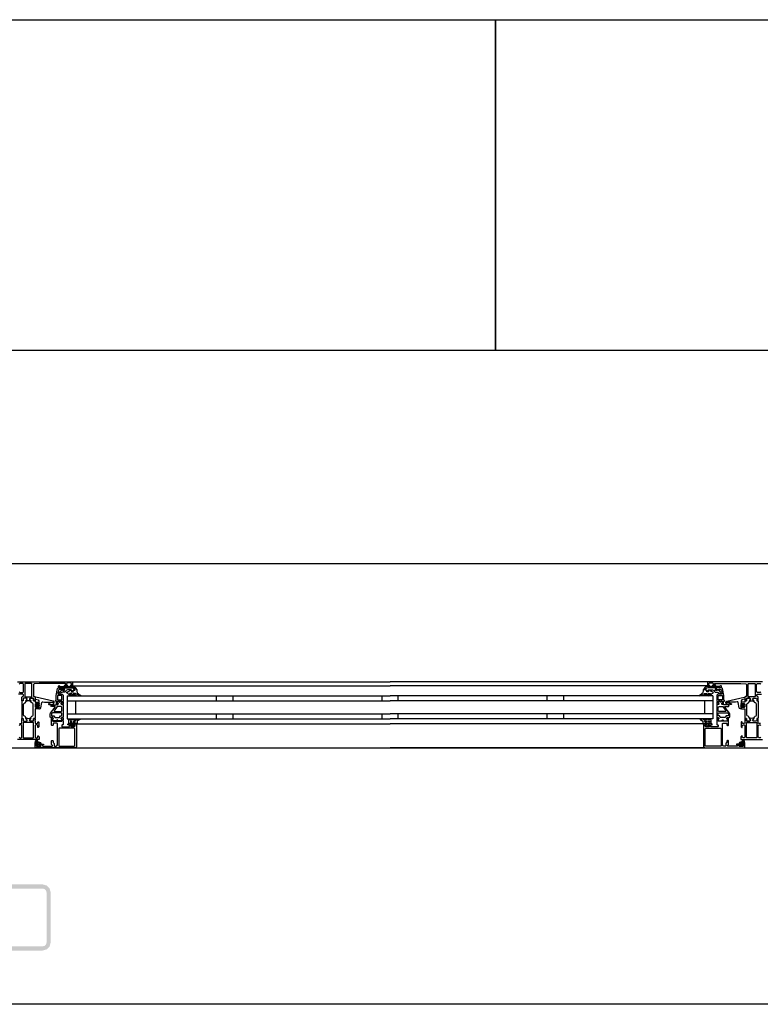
# Model space of a CAD drawing. Header units: millimetres. Extents: x -532 to 413144, y -532 to 654275.
# Tile 72 of 210: x 18002 to 18898, y 29168 to 30358. Entities that reach past the tile are written whole.
import ezdxf

# ---------------------------------------------------------------- set-up
doc = ezdxf.new("R2010")
doc.units = ezdxf.units.MM
doc.header["$LTSCALE"] = 100
doc.linetypes.add('CENTER', pattern=[50.8, 31.75, -6.35, 6.35, -6.35])
for name, color, linetype in [('A-0250-PROFIEL-ARCERING', 253, 'CENTER'), ('A-0310-KOZIJN-BU', 7, 'Continuous'), ('A-0410-AFWERKING-GEVEL', 7, 'Continuous'), ('A-0470-AFWERKING-DAK', 7, 'Continuous')]:
    doc.layers.add(name, color=color, linetype=linetype)

msp = doc.modelspace()

# ---------------------------------------------------------------- hatches: boundary and pattern name
at = {"layer": 'A-0250-PROFIEL-ARCERING'}
msp.add_hatch(color=256, dxfattribs=at).paths.add_polyline_path([(17960, 29272.625), (17960, 29302.625), (17961.34375, 29307.625), (17965, 29311.28125), (17970, 29312.625), (18030, 29312.625), (18035, 29311.28125), (18038.65625, 29307.625), (18040, 29302.625), (18040, 29242.625), (18038.65625, 29237.625), (18035, 29233.96875), (18030, 29232.625), (17970, 29232.625), (17965, 29233.96875), (17961.34375, 29237.625), (17960, 29242.625), (17960, 29272.625), (17965, 29272.625), (17965, 29242.625), (17965.65625, 29240.125), (17967.5, 29238.28125), (17970, 29237.625), (18030, 29237.625), (18032.5, 29238.28125), (18034.34375, 29240.125), (18035, 29242.625), (18035, 29302.625), (18034.34375, 29305.125), (18032.5, 29306.96875), (18030, 29307.625), (17970, 29307.625), (17967.5, 29306.96875), (17965.65625, 29305.125), (17965, 29302.625), (17965, 29272.625)], flags=0)

# ---------------------------------------------------------------- linework, layer by layer
at = {"layer": 'A-0310-KOZIJN-BU'}
for p, q in [((18240, 29540.625), (18240, 29534.625)), ((18260, 29540.625), (18260, 29534.625)), ((18440, 29540.625), (18440, 29534.625)), ((18460, 29534.625), (18460, 29540.625)), ((18640, 29534.625), (18640, 29540.625)), ((18660, 29534.625), (18660, 29540.625)), ((18240, 29518.625), (18240, 29512.625)), ((18260, 29518.625), (18260, 29512.625)), ((18440, 29518.625), (18440, 29512.625)), ((18460, 29512.625), (18460, 29518.625)), ((18640, 29512.625), (18640, 29518.625)), ((18660, 29512.625), (18660, 29518.625))]:
    msp.add_line(p, q, dxfattribs=at)
at = {"layer": 'A-0310-KOZIJN-BU', "ltscale": 10}
for points in [[(19800, 29700), (17100, 29700)], [(18000, 29557.625), (18066, 29557.625), (18066.5, 29557.125), (18066.5, 29553.125), (18066, 29552.625), (18064.5, 29552.625), (18064, 29553.125), (18064, 29553.625), (18065, 29553.625), (18065, 29555.125), (18064, 29556.125), (18060.25, 29556.125), (18059.25, 29555.125), (18059.25, 29553.625), (18060.25, 29553.625), (18060.25, 29553.125), (18059.75, 29552.625), (18056.75, 29552.625), (18056.25, 29553.125), (18056.75, 29553.625), (18057.25, 29553.625), (18058.25, 29554.125), (18058.25, 29554.9375), (18057.25, 29555.4375), (18026, 29555.4375), (18019.875, 29555.1875), (18019, 29554.1875), (18019, 29540.125), (18019.5, 29539.625), (18020.5, 29539.625), (18021, 29539.125), (18021, 29537.625), (18020.75, 29536.90625), (18021, 29536.625), (18021, 29534.71875), (18020.625, 29534.4375), (18019.625, 29534.4375), (18019.375, 29534.71875), (18019.375, 29537.125), (18018.875, 29537.625), (18015, 29537.625), (18014.5, 29537.125), (18014.5, 29536.4375), (18015.875, 29534.03125), (18015.875, 29533.9375), (18015.8125, 29533.84375), (18015.75, 29533.8125), (18013.875, 29534.34375), (18013, 29534.53125), (18012.0625, 29534.34375), (18010.25, 29533.84375), (18010.125, 29533.84375), (18010.0625, 29533.9375), (18010.0625, 29534.03125), (18011.5, 29536.4375), (18011.5, 29537.125), (18011, 29537.625), (18007.09375, 29537.625), (18006.59375, 29537.125), (18006.59375, 29534.71875), (18006.28125, 29534.4375), (18005.28125, 29534.4375), (18005, 29534.71875), (18005, 29536.625), (18005.1875, 29537.34375), (18005, 29537.625), (18005, 29539.125), (18005.5, 29539.625), (18006, 29539.625), (18007, 29540.625), (18007, 29541.625), (18006, 29542.625), (18001.1875, 29542.625)], [(18066, 29557.625), (18450, 29557.625)], [(18834, 29557.625), (18450, 29557.625)], [(18900, 29557.625), (18834, 29557.625), (18833.5, 29557.125), (18833.5, 29553.125), (18834, 29552.625), (18835.5, 29552.625), (18836, 29553.125), (18836, 29553.625), (18835, 29553.625), (18835, 29555.125), (18836, 29556.125), (18839.75, 29556.125), (18840.75, 29555.125), (18840.75, 29553.625), (18839.75, 29553.625), (18839.75, 29553.125), (18840.25, 29552.625), (18843.25, 29552.625), (18843.75, 29553.125), (18843.25, 29553.625), (18842.75, 29553.625), (18841.75, 29554.125), (18841.75, 29554.9375), (18842.75, 29555.4375), (18874, 29555.4375), (18880.125, 29555.1875), (18881, 29554.1875), (18881, 29540.125), (18880.5, 29539.625), (18879.5, 29539.625), (18879, 29539.125), (18879, 29537.625), (18879.25, 29536.90625), (18879, 29536.625), (18879, 29534.71875), (18879.375, 29534.4375), (18880.375, 29534.4375), (18880.625, 29534.71875), (18880.625, 29537.125), (18881.125, 29537.625), (18885, 29537.625), (18885.5, 29537.125), (18885.5, 29536.4375), (18884.125, 29534.03125), (18884.125, 29533.9375), (18884.1875, 29533.84375), (18884.25, 29533.8125), (18886.125, 29534.34375), (18887, 29534.53125), (18887.9375, 29534.34375), (18889.75, 29533.84375), (18889.875, 29533.84375), (18889.9375, 29533.9375), (18889.9375, 29534.03125), (18888.5, 29536.4375), (18888.5, 29537.125), (18889, 29537.625), (18892.90625, 29537.625), (18893.40625, 29537.125), (18893.40625, 29534.71875), (18893.71875, 29534.4375), (18894.71875, 29534.4375), (18895, 29534.71875), (18895, 29536.625), (18894.8125, 29537.34375), (18895, 29537.625), (18895, 29539.125), (18894.5, 29539.625), (18894, 29539.625), (18893, 29540.625), (18893, 29541.625), (18894, 29542.625), (18898.8125, 29542.625)], [(18001.6875, 29545.4375), (18002.6875, 29544.4375), (18006, 29544.4375), (18007, 29545.4375), (18007, 29554.625), (18006, 29555.625), (18002.6875, 29555.625), (18001.6875, 29554.625)], [(18017.125, 29554.9375), (18016.625, 29555.4375), (18009.25, 29555.4375), (18008.75, 29554.9375), (18008.75, 29539.9375), (18009.25, 29539.4375), (18016.625, 29539.4375), (18017.125, 29539.9375), (18017.125, 29554.9375)], [(18056, 29550.125), (18056, 29547.3125), (18055, 29547.3125), (18055, 29548.3125), (18050.25, 29548.3125), (18049.25, 29547.5), (18048.75, 29544.28125), (18048.75, 29543.03125), (18049.25, 29542.53125), (18054, 29542.53125), (18055, 29541.53125), (18055, 29534.125), (18054.75, 29533.9375), (18054.75, 29533.3125), (18055, 29533.125), (18055, 29530.65625), (18054.75, 29530.40625), (18054.5, 29530.3125), (18053.25, 29530.5), (18052.75, 29530.625), (18052.5, 29531.125), (18052.75, 29531.65625), (18053.5, 29532), (18053.5, 29532.34375), (18053.5, 29533.9375), (18053.25, 29534.125), (18048.5, 29534.125), (18048.25, 29534.03125), (18048.25, 29533.9375), (18048.25, 29532.34375), (18048.25, 29532), (18049, 29531.53125), (18049.25, 29531.125), (18049, 29530.71875), (18048.5, 29530.5), (18047.25, 29530.3125), (18047, 29530.40625), (18047, 29530.65625), (18047, 29533.125), (18047, 29533.3125), (18047, 29533.9375), (18047, 29534.125), (18046, 29534.125), (18045.5, 29534.71875), (18046, 29535.3125), (18046.5, 29535.3125), (18046.5, 29541.03125), (18048, 29549.28125), (18049, 29550.125), (18056, 29550.125)], [(18066, 29552.625), (18450, 29552.625)], [(18834, 29552.625), (18450, 29552.625)], [(18844, 29550.125), (18844, 29547.3125), (18845, 29547.3125), (18845, 29548.3125), (18849.75, 29548.3125), (18850.75, 29547.5), (18851.25, 29544.28125), (18851.25, 29543.03125), (18850.75, 29542.53125), (18846, 29542.53125), (18845, 29541.53125), (18845, 29534.125), (18845.25, 29533.9375), (18845.25, 29533.3125), (18845, 29533.125), (18845, 29530.65625), (18845.25, 29530.40625), (18845.5, 29530.3125), (18846.75, 29530.5), (18847.25, 29530.625), (18847.5, 29531.125), (18847.25, 29531.65625), (18846.5, 29532), (18846.5, 29532.34375), (18846.5, 29533.9375), (18846.75, 29534.125), (18851.5, 29534.125), (18851.75, 29534.03125), (18851.75, 29533.9375), (18851.75, 29532.34375), (18851.75, 29532), (18851, 29531.53125), (18850.75, 29531.125), (18851, 29530.71875), (18851.5, 29530.5), (18852.75, 29530.3125), (18853, 29530.40625), (18853, 29530.65625), (18853, 29533.125), (18853, 29533.3125), (18853, 29533.9375), (18853, 29534.125), (18854, 29534.125), (18854.5, 29534.71875), (18854, 29535.3125), (18853.5, 29535.3125), (18853.5, 29541.03125), (18852, 29549.28125), (18851, 29550.125), (18844, 29550.125)], [(18882.875, 29554.9375), (18883.375, 29555.4375), (18890.75, 29555.4375), (18891.25, 29554.9375), (18891.25, 29539.9375), (18890.75, 29539.4375), (18883.375, 29539.4375), (18882.875, 29539.9375), (18882.875, 29554.9375)], [(18898.3125, 29545.4375), (18897.3125, 29544.4375), (18894, 29544.4375), (18893, 29545.4375), (18893, 29554.625), (18894, 29555.625), (18897.3125, 29555.625), (18898.3125, 29554.625)], [(18030.5, 29533.3125), (18032.5, 29533.09375), (18034.5, 29532.9375), (18036.5, 29532.84375), (18038.5, 29532.8125), (18040.5, 29532.875), (18042.5, 29533), (18042.75, 29532.90625), (18043, 29532.59375), (18042.75, 29532.28125), (18040.75, 29532.34375), (18037.5, 29530.9375), (18037.25, 29530.59375), (18037.75, 29530.25), (18038, 29530.03125), (18039.5, 29529.90625), (18043, 29530.6875), (18044, 29532.1875), (18044, 29533.28125), (18042.75, 29534.3125), (18021.875, 29538.9375), (18021.375, 29538.84375), (18021.25, 29538.46875), (18021.25, 29536.9375), (18021.625, 29536.4375), (18025, 29535.53125), (18025.75, 29534.5625), (18025.75, 29531.3125), (18026.25, 29530.8125), (18025.75, 29530.3125), (18023.875, 29530.3125), (18023.875, 29531.03125), (18023.75, 29531.28125), (18023.375, 29531.28125), (18021.625, 29529.6875), (18021.25, 29528.9375), (18021.625, 29528.15625), (18023.375, 29526.5625), (18023.75, 29526.5625), (18023.875, 29526.8125), (18023.875, 29527.53125), (18025.75, 29527.53125), (18026.25, 29527.03125), (18025.75, 29526.53125), (18025.75, 29524.9375), (18026.625, 29524.9375), (18027.625, 29525.28125), (18028.125, 29526.15625), (18029.25, 29532.53125), (18029.75, 29533.1875), (18030.5, 29533.3125)], [(18045.5, 29527), (18045.5, 29527.5), (18045, 29527.78125), (18041, 29527.78125), (18040, 29528.78125), (18041, 29529.78125), (18046.5, 29529.78125), (18047, 29530.0625), (18048.5, 29530.0625), (18049, 29530.5625), (18049, 29531.4375), (18048.25, 29532.1875), (18048.25, 29533.5625), (18048.75, 29534.0625), (18050, 29534.0625), (18050.25, 29534), (18050.25, 29533.78125), (18050.25, 29533.3125), (18050.5, 29532.875), (18051, 29532.71875), (18051.25, 29532.875), (18051.5, 29533.3125), (18051.5, 29533.8125), (18051.5, 29534), (18051.75, 29534.0625), (18053, 29534.0625), (18053.5, 29533.5625), (18053.5, 29532.1875), (18052.75, 29531.4375), (18052.75, 29530.5625), (18053.25, 29530.0625), (18054.5, 29530.0625), (18055, 29529.5625), (18055, 29514.6875), (18054.5, 29514.1875), (18053.25, 29514.1875), (18052.75, 29513.6875), (18052.75, 29512.8125), (18053.5, 29512.03125), (18053.5, 29510.6875), (18053, 29510.1875), (18048.75, 29510.1875), (18048.5, 29510.3125), (18048.5, 29510.625), (18048.5, 29510.9375), (18048.25, 29511.3125), (18048, 29511.53125), (18047.5, 29511.3125), (18047.25, 29510.9375), (18047.25, 29510.625), (18047.25, 29510.3125), (18047, 29510.1875), (18042.75, 29510.1875), (18042.25, 29510.6875), (18042.25, 29512.03125), (18043, 29512.8125), (18043, 29513.6875), (18042.5, 29514.1875), (18040, 29514.1875), (18039.5, 29514.6875), (18039.5, 29518.53125), (18039.75, 29519.53125), (18045.5, 29527)], [(18060, 29540.625), (18450, 29540.625)], [(18060, 29540.625), (18060, 29512.625)], [(18060, 29534.625), (18450, 29534.625)], [(18070, 29534.625), (18070, 29518.625)], [(18840, 29540.625), (18450, 29540.625)], [(18840, 29534.625), (18450, 29534.625)], [(18830, 29534.625), (18830, 29518.625)], [(18840, 29540.625), (18840, 29512.625)], [(18854.5, 29527), (18854.5, 29527.5), (18855, 29527.78125), (18859, 29527.78125), (18860, 29528.78125), (18859, 29529.78125), (18853.5, 29529.78125), (18853, 29530.0625), (18851.5, 29530.0625), (18851, 29530.5625), (18851, 29531.4375), (18851.75, 29532.1875), (18851.75, 29533.5625), (18851.25, 29534.0625), (18850, 29534.0625), (18849.75, 29534), (18849.75, 29533.78125), (18849.75, 29533.3125), (18849.5, 29532.875), (18849, 29532.71875), (18848.75, 29532.875), (18848.5, 29533.3125), (18848.5, 29533.8125), (18848.5, 29534), (18848.25, 29534.0625), (18847, 29534.0625), (18846.5, 29533.5625), (18846.5, 29532.1875), (18847.25, 29531.4375), (18847.25, 29530.5625), (18846.75, 29530.0625), (18845.5, 29530.0625), (18845, 29529.5625), (18845, 29514.6875), (18845.5, 29514.1875), (18846.75, 29514.1875), (18847.25, 29513.6875), (18847.25, 29512.8125), (18846.5, 29512.03125), (18846.5, 29510.6875), (18847, 29510.1875), (18851.25, 29510.1875), (18851.5, 29510.3125), (18851.5, 29510.625), (18851.5, 29510.9375), (18851.75, 29511.3125), (18852, 29511.53125), (18852.5, 29511.3125), (18852.75, 29510.9375), (18852.75, 29510.625), (18852.75, 29510.3125), (18853, 29510.1875), (18857.25, 29510.1875), (18857.75, 29510.6875), (18857.75, 29512.03125), (18857, 29512.8125), (18857, 29513.6875), (18857.5, 29514.1875), (18860, 29514.1875), (18860.5, 29514.6875), (18860.5, 29518.53125), (18860.25, 29519.53125), (18854.5, 29527)], [(18869.5, 29533.3125), (18867.5, 29533.09375), (18865.5, 29532.9375), (18863.5, 29532.84375), (18861.5, 29532.8125), (18859.5, 29532.875), (18857.5, 29533), (18857.25, 29532.90625), (18857, 29532.59375), (18857.25, 29532.28125), (18859.25, 29532.34375), (18862.5, 29530.9375), (18862.75, 29530.59375), (18862.25, 29530.25), (18862, 29530.03125), (18860.5, 29529.90625), (18857, 29530.6875), (18856, 29532.1875), (18856, 29533.28125), (18857.25, 29534.3125), (18878.125, 29538.9375), (18878.625, 29538.84375), (18878.75, 29538.46875), (18878.75, 29536.9375), (18878.375, 29536.4375), (18875, 29535.53125), (18874.25, 29534.5625), (18874.25, 29531.3125), (18873.75, 29530.8125), (18874.25, 29530.3125), (18876.125, 29530.3125), (18876.125, 29531.03125), (18876.25, 29531.28125), (18876.625, 29531.28125), (18878.375, 29529.6875), (18878.75, 29528.9375), (18878.375, 29528.15625), (18876.625, 29526.5625), (18876.25, 29526.5625), (18876.125, 29526.8125), (18876.125, 29527.53125), (18874.25, 29527.53125), (18873.75, 29527.03125), (18874.25, 29526.53125), (18874.25, 29524.9375), (18873.375, 29524.9375), (18872.375, 29525.28125), (18871.875, 29526.15625), (18870.75, 29532.53125), (18870.25, 29533.1875), (18869.5, 29533.3125)], [(18025.625, 29529.53125), (18026.25, 29528.9375), (18025.625, 29528.3125), (18022.875, 29528.3125), (18022.25, 29528.9375), (18022.875, 29529.53125), (18025.625, 29529.53125)], [(18052.75, 29521.78125), (18053.25, 29522.28125), (18053.25, 29526.78125), (18052.25, 29527.78125), (18048.25, 29527.78125), (18047.75, 29527.59375), (18044, 29522.59375), (18044, 29522.0625), (18044.5, 29521.78125), (18052.75, 29521.78125)], [(18847.25, 29521.78125), (18846.75, 29522.28125), (18846.75, 29526.78125), (18847.75, 29527.78125), (18851.75, 29527.78125), (18852.25, 29527.59375), (18856, 29522.59375), (18856, 29522.0625), (18855.5, 29521.78125), (18847.25, 29521.78125)], [(18874.375, 29529.53125), (18873.75, 29528.9375), (18874.375, 29528.3125), (18877.125, 29528.3125), (18877.75, 29528.9375), (18877.125, 29529.53125), (18874.375, 29529.53125)], [(18002.1875, 29507.3125), (18004.5, 29507.3125), (18005, 29507.8125), (18005, 29510.125), (18005.1875, 29510.84375), (18005, 29511.125), (18005, 29513.03125), (18005.28125, 29513.3125), (18006.28125, 29513.3125), (18006.59375, 29513.03125), (18006.59375, 29510.625), (18007.09375, 29510.125), (18011, 29510.125), (18011.5, 29510.625), (18011.5, 29511.3125), (18010.0625, 29513.71875), (18010.0625, 29513.78125), (18010.0625, 29513.84375), (18010.1875, 29513.9375), (18011.375, 29513.6875), (18013, 29513.21875), (18014.5625, 29513.6875), (18015.6875, 29513.90625), (18015.875, 29513.71875), (18014.5, 29511.3125), (18014.5, 29510.625), (18015, 29510.125), (18018.875, 29510.125), (18019.375, 29510.625), (18019.375, 29513.03125), (18019.625, 29513.3125), (18020.625, 29513.3125), (18021, 29513.03125), (18021, 29511.125), (18020.75, 29510.40625), (18021, 29510.125), (18021, 29507.8125), (18021.5, 29507.3125), (18023.75, 29507.3125), (18024.25, 29507.8125), (18024.25, 29508.8125), (18024.75, 29509.3125), (18025.25, 29509.3125), (18025.75, 29508.8125), (18025.75, 29503.125), (18024.75, 29502.125), (18024.25, 29502.125), (18024.25, 29504.625), (18023.25, 29505.625), (18022, 29505.625), (18021, 29504.625), (18021, 29497.625), (18021, 29496.625), (18021, 29490.625), (18022, 29489.625), (18023.25, 29489.625), (18024.25, 29490.625), (18024.25, 29492.125), (18024.875, 29492.125), (18026, 29491.03125), (18026, 29487.625), (18000, 29487.625)], [(18071, 29506.125), (18071, 29479.125), (18070.5, 29477.9375), (18069.5, 29477.625), (18022.5, 29477.625), (18021.25, 29478.1875), (18021, 29479.125), (18021, 29482.125), (18023, 29482.125), (18023.5, 29481.625), (18023.5, 29481.125), (18022.5, 29481.125), (18022.5, 29480.125), (18023.5, 29479.125), (18027.5, 29479.125), (18028.5, 29480.125), (18028.5, 29481.125), (18027.5, 29481.125), (18027.5, 29481.625), (18028, 29482.125), (18030.75, 29482.125), (18031.125, 29481.96875), (18031.25, 29481.625), (18031.125, 29481.28125), (18030.75, 29481.125), (18030.5, 29481.125), (18030.125, 29480.96875), (18030, 29480.625), (18030, 29480.125), (18030.5, 29479.625), (18041.75, 29479.625), (18042.25, 29480.125), (18042.25, 29480.625), (18041, 29481.625), (18041, 29486.125), (18041.5, 29486.625), (18042.25, 29486.625), (18042.75, 29486.125), (18042.75, 29484.125), (18043.25, 29483.625), (18043.75, 29483.625), (18044.25, 29483.125), (18044.25, 29480.125), (18044.75, 29479.625), (18046.5, 29479.625), (18047.5, 29480.1875), (18048, 29481.125), (18048, 29507.125), (18047.5, 29507.625), (18043.25, 29507.625), (18042.75, 29507.125), (18042.75, 29505.125), (18042.25, 29504.625), (18041.5, 29504.625), (18041, 29505.125), (18041, 29510.125), (18041, 29510.3125), (18041, 29510.9375), (18041, 29511.125), (18041, 29513.59375), (18041, 29513.9375), (18041.25, 29513.9375), (18042.5, 29513.75), (18043, 29513.625), (18043.25, 29513.125), (18043, 29512.6875), (18042.25, 29512.25), (18042.25, 29511.90625), (18042.25, 29510.3125), (18042.5, 29510.125), (18053.25, 29510.125), (18053.5, 29510.3125), (18053.5, 29511.90625), (18053.5, 29512.25), (18052.75, 29512.59375), (18052.5, 29513.125), (18052.75, 29513.625), (18053.25, 29513.75), (18054.5, 29513.9375), (18054.75, 29513.84375), (18055, 29513.59375), (18055, 29511.125), (18054.75, 29510.9375), (18054.75, 29510.3125), (18055, 29510.125), (18055, 29505.9375), (18054.5, 29505.4375), (18054, 29505.4375), (18053.5, 29504.9375), (18053.5, 29503.625), (18054, 29503.125), (18062, 29503.125), (18062.5, 29503.625), (18062.5, 29504.9375), (18062, 29505.4375), (18060.75, 29505.4375), (18060.75, 29506.125), (18061.25, 29506.625), (18064, 29506.625), (18064.5, 29506.125), (18064.5, 29505.625), (18063.75, 29505.625), (18063.75, 29504.125), (18064.5, 29503.125), (18068.5, 29503.125), (18069.5, 29504.125), (18069.5, 29505.625), (18068.5, 29505.625), (18068.5, 29506.125), (18069, 29506.625), (18070.5, 29506.625), (18071, 29506.125)], [(18060, 29518.625), (18450, 29518.625)], [(18060, 29512.625), (18450, 29512.625)], [(18840, 29518.625), (18450, 29518.625)], [(18840, 29512.625), (18450, 29512.625)], [(18829, 29506.125), (18829, 29479.125), (18829.5, 29477.9375), (18830.5, 29477.625), (18877.5, 29477.625), (18878.75, 29478.1875), (18879, 29479.125), (18879, 29482.125), (18877, 29482.125), (18876.5, 29481.625), (18876.5, 29481.125), (18877.5, 29481.125), (18877.5, 29480.125), (18876.5, 29479.125), (18872.5, 29479.125), (18871.5, 29480.125), (18871.5, 29481.125), (18872.5, 29481.125), (18872.5, 29481.625), (18872, 29482.125), (18869.25, 29482.125), (18868.875, 29481.96875), (18868.75, 29481.625), (18868.875, 29481.28125), (18869.25, 29481.125), (18869.5, 29481.125), (18869.875, 29480.96875), (18870, 29480.625), (18870, 29480.125), (18869.5, 29479.625), (18858.25, 29479.625), (18857.75, 29480.125), (18857.75, 29480.625), (18859, 29481.625), (18859, 29486.125), (18858.5, 29486.625), (18857.75, 29486.625), (18857.25, 29486.125), (18857.25, 29484.125), (18856.75, 29483.625), (18856.25, 29483.625), (18855.75, 29483.125), (18855.75, 29480.125), (18855.25, 29479.625), (18853.5, 29479.625), (18852.5, 29480.1875), (18852, 29481.125), (18852, 29507.125), (18852.5, 29507.625), (18856.75, 29507.625), (18857.25, 29507.125), (18857.25, 29505.125), (18857.75, 29504.625), (18858.5, 29504.625), (18859, 29505.125), (18859, 29510.125), (18859, 29510.3125), (18859, 29510.9375), (18859, 29511.125), (18859, 29513.59375), (18859, 29513.9375), (18858.75, 29513.9375), (18857.5, 29513.75), (18857, 29513.625), (18856.75, 29513.125), (18857, 29512.6875), (18857.75, 29512.25), (18857.75, 29511.90625), (18857.75, 29510.3125), (18857.5, 29510.125), (18846.75, 29510.125), (18846.5, 29510.3125), (18846.5, 29511.90625), (18846.5, 29512.25), (18847.25, 29512.59375), (18847.5, 29513.125), (18847.25, 29513.625), (18846.75, 29513.75), (18845.5, 29513.9375), (18845.25, 29513.84375), (18845, 29513.59375), (18845, 29511.125), (18845.25, 29510.9375), (18845.25, 29510.3125), (18845, 29510.125), (18845, 29505.9375), (18845.5, 29505.4375), (18846, 29505.4375), (18846.5, 29504.9375), (18846.5, 29503.625), (18846, 29503.125), (18838, 29503.125), (18837.5, 29503.625), (18837.5, 29504.9375), (18838, 29505.4375), (18839.25, 29505.4375), (18839.25, 29506.125), (18838.75, 29506.625), (18836, 29506.625), (18835.5, 29506.125), (18835.5, 29505.625), (18836.25, 29505.625), (18836.25, 29504.125), (18835.5, 29503.125), (18831.5, 29503.125), (18830.5, 29504.125), (18830.5, 29505.625), (18831.5, 29505.625), (18831.5, 29506.125), (18831, 29506.625), (18829.5, 29506.625), (18829, 29506.125)], [(18897.8125, 29507.3125), (18895.5, 29507.3125), (18895, 29507.8125), (18895, 29510.125), (18894.8125, 29510.84375), (18895, 29511.125), (18895, 29513.03125), (18894.71875, 29513.3125), (18893.71875, 29513.3125), (18893.40625, 29513.03125), (18893.40625, 29510.625), (18892.90625, 29510.125), (18889, 29510.125), (18888.5, 29510.625), (18888.5, 29511.3125), (18889.9375, 29513.71875), (18889.9375, 29513.78125), (18889.9375, 29513.84375), (18889.8125, 29513.9375), (18888.625, 29513.6875), (18887, 29513.21875), (18885.4375, 29513.6875), (18884.3125, 29513.90625), (18884.125, 29513.71875), (18885.5, 29511.3125), (18885.5, 29510.625), (18885, 29510.125), (18881.125, 29510.125), (18880.625, 29510.625), (18880.625, 29513.03125), (18880.375, 29513.3125), (18879.375, 29513.3125), (18879, 29513.03125), (18879, 29511.125), (18879.25, 29510.40625), (18879, 29510.125), (18879, 29507.8125), (18878.5, 29507.3125), (18876.25, 29507.3125), (18875.75, 29507.8125), (18875.75, 29508.8125), (18875.25, 29509.3125), (18874.75, 29509.3125), (18874.25, 29508.8125), (18874.25, 29503.125), (18875.25, 29502.125), (18875.75, 29502.125), (18875.75, 29504.625), (18876.75, 29505.625), (18878, 29505.625), (18879, 29504.625), (18879, 29497.625), (18879, 29496.625), (18879, 29490.625), (18878, 29489.625), (18876.75, 29489.625), (18875.75, 29490.625), (18875.75, 29492.125), (18875.125, 29492.125), (18874, 29491.03125), (18874, 29487.625), (18900, 29487.625)], [(18001.6875, 29490.625), (18002.6875, 29489.625), (18004, 29489.625), (18005, 29490.625), (18005, 29496.625), (18005, 29497.625), (18005, 29504.625), (18004, 29505.625), (18002.6875, 29505.625), (18001.6875, 29504.625)], [(18071.5, 29506.625), (18450, 29506.625)], [(18828.5, 29506.625), (18450, 29506.625)], [(18898.3125, 29490.625), (18897.3125, 29489.625), (18896, 29489.625), (18895, 29490.625), (18895, 29496.625), (18895, 29497.625), (18895, 29504.625), (18896, 29505.625), (18897.3125, 29505.625), (18898.3125, 29504.625)], [(18024, 29483.03125), (18024, 29482.5), (18024.125, 29482.4375), (18026.75, 29482.4375), (18026.875, 29482.5), (18026.875, 29483.25), (18026.75, 29483.4375), (18022.5, 29485.03125), (18022.375, 29485), (18022.375, 29484.9375), (18022.125, 29483.75), (18022.25, 29483.53125), (18023.5, 29483.53125), (18024, 29483.03125)], [(18024.25, 29481.3125), (18024.25, 29480.53125), (18024.375, 29480.3125), (18026.625, 29480.3125), (18026.875, 29480.5), (18026.875, 29481.3125), (18026.5, 29481.71875), (18024.625, 29481.71875), (18024.25, 29481.3125)], [(18069.5, 29477.625), (18450, 29477.625)], [(18830.5, 29477.625), (18450, 29477.625)], [(18876, 29483.03125), (18876, 29482.5), (18875.875, 29482.4375), (18873.25, 29482.4375), (18873.125, 29482.5), (18873.125, 29483.25), (18873.25, 29483.4375), (18877.5, 29485.03125), (18877.625, 29485), (18877.625, 29484.9375), (18877.875, 29483.75), (18877.75, 29483.53125), (18876.5, 29483.53125), (18876, 29483.03125)], [(18875.75, 29481.3125), (18875.75, 29480.53125), (18875.625, 29480.3125), (18873.375, 29480.3125), (18873.125, 29480.5), (18873.125, 29481.3125), (18873.5, 29481.71875), (18875.375, 29481.71875), (18875.75, 29481.3125)]]:
    msp.add_lwpolyline(points, dxfattribs=at)
for points in [[(18066, 29550.53125), (18054, 29550.53125), (18052.25, 29550.1875), (18051.5, 29550.25), (18049.5, 29551.5625), (18049.25, 29552.40625), (18050, 29552.9375), (18050.5, 29552.78125), (18052, 29551.8125), (18052.25, 29551.75), (18052.25, 29551.75), (18053.75, 29552.03125), (18066, 29552.03125), (18067.5, 29551.75), (18069, 29551), (18069.5, 29550.71875), (18070.5, 29549.4375), (18071.5, 29547.84375), (18071.5, 29546.5), (18071.5, 29545.8125), (18072, 29545.1875), (18072, 29544.53125), (18072.5, 29543.9375), (18073, 29543.40625), (18073.5, 29542.90625), (18074, 29542.4375), (18074.5, 29542.03125), (18075, 29541.6875), (18076, 29541.4375), (18076, 29540.9375), (18075.5, 29540.75), (18074.5, 29540.96875), (18073.5, 29541.25), (18073, 29541.625), (18072, 29542.03125), (18071.5, 29542.53125), (18070.5, 29543.09375), (18070, 29543.25), (18067.5, 29543.53125), (18067, 29543.34375), (18067, 29543.09375), (18067.5, 29542.65625), (18068.5, 29542.28125), (18069, 29542), (18069.5, 29541.75), (18070.5, 29541.3125), (18070.5, 29541.125), (18070, 29540.75), (18069.5, 29540.84375), (18068.5, 29541.03125), (18068, 29541.25), (18067.5, 29541.5625), (18066.5, 29541.9375), (18066, 29542.375), (18065.5, 29542.84375), (18065, 29543.40625), (18064.5, 29543.53125), (18063, 29543.53125), (18062.75, 29543.34375), (18062.75, 29543.0625), (18063.25, 29542.65625), (18063.75, 29542.3125), (18064, 29542.03125), (18064.5, 29541.8125), (18065.5, 29541.6875), (18065.5, 29541.0625), (18065, 29540.75), (18064, 29540.96875), (18063.5, 29541.21875), (18063, 29541.53125), (18062.25, 29541.90625), (18061.75, 29542.3125), (18061, 29542.78125), (18060.5, 29543.3125), (18060, 29543.875), (18059.25, 29544.6875), (18059.75, 29545.15625), (18060.5, 29545.40625), (18061.25, 29545.6875), (18062, 29546), (18062.75, 29546.40625), (18063.25, 29546.84375), (18064, 29547.3125), (18064.5, 29547.65625), (18064.5, 29547.59375), (18065, 29547.3125), (18065, 29545.65625), (18065, 29545.34375), (18067, 29545.34375), (18067, 29545.65625), (18067, 29547.15625), (18067.5, 29547.4375), (18069, 29547.4375), (18069.5, 29547.75), (18069.5, 29548.46875), (18069.5, 29548.75), (18068, 29549.9375), (18068, 29550.09375)], [(18057, 29544.9375), (18054.75, 29544.9375), (18051.5, 29543.625), (18051, 29542.90625), (18050.5, 29542.625), (18049.75, 29542.90625), (18049.5, 29543.625), (18049.75, 29544.34375), (18049.75, 29544.4375), (18054, 29547.8125), (18054.5, 29547.8125), (18054.5, 29546.9375), (18056.5, 29546.9375), (18056.5, 29549.03125), (18056.25, 29549.3125), (18056.25, 29550.125), (18066, 29550.125), (18067.5, 29549.71875), (18069, 29548.5625), (18069, 29548), (18068.5, 29547.625), (18067.5, 29547.625), (18067, 29547.125), (18067, 29546.125), (18066.5, 29545.625), (18065.5, 29545.625), (18065, 29546.125), (18065, 29547.4375), (18064.5, 29547.9375), (18060.25, 29547.9375), (18058.25, 29546.8125), (18058.25, 29546.09375)], [(18834, 29550.53125), (18846, 29550.53125), (18847.75, 29550.1875), (18848.5, 29550.25), (18850.5, 29551.5625), (18850.75, 29552.40625), (18850, 29552.9375), (18849.5, 29552.78125), (18848, 29551.8125), (18847.75, 29551.75), (18847.75, 29551.75), (18846.25, 29552.03125), (18834, 29552.03125), (18832.5, 29551.75), (18831, 29551), (18830.5, 29550.71875), (18829.5, 29549.4375), (18828.5, 29547.84375), (18828.5, 29546.5), (18828.5, 29545.8125), (18828, 29545.1875), (18828, 29544.53125), (18827.5, 29543.9375), (18827, 29543.40625), (18826.5, 29542.90625), (18826, 29542.4375), (18825.5, 29542.03125), (18825, 29541.6875), (18824, 29541.4375), (18824, 29540.9375), (18824.5, 29540.75), (18825.5, 29540.96875), (18826.5, 29541.25), (18827, 29541.625), (18828, 29542.03125), (18828.5, 29542.53125), (18829.5, 29543.09375), (18830, 29543.25), (18832.5, 29543.53125), (18833, 29543.34375), (18833, 29543.09375), (18832.5, 29542.65625), (18831.5, 29542.28125), (18831, 29542), (18830.5, 29541.75), (18829.5, 29541.3125), (18829.5, 29541.125), (18830, 29540.75), (18830.5, 29540.84375), (18831.5, 29541.03125), (18832, 29541.25), (18832.5, 29541.5625), (18833.5, 29541.9375), (18834, 29542.375), (18834.5, 29542.84375), (18835, 29543.40625), (18835.5, 29543.53125), (18837, 29543.53125), (18837.25, 29543.34375), (18837.25, 29543.0625), (18836.75, 29542.65625), (18836.25, 29542.3125), (18836, 29542.03125), (18835.5, 29541.8125), (18834.5, 29541.6875), (18834.5, 29541.0625), (18835, 29540.75), (18836, 29540.96875), (18836.5, 29541.21875), (18837, 29541.53125), (18837.75, 29541.90625), (18838.25, 29542.3125), (18839, 29542.78125), (18839.5, 29543.3125), (18840, 29543.875), (18840.75, 29544.6875), (18840.25, 29545.15625), (18839.5, 29545.40625), (18838.75, 29545.6875), (18838, 29546), (18837.25, 29546.40625), (18836.75, 29546.84375), (18836, 29547.3125), (18835.5, 29547.65625), (18835.5, 29547.59375), (18835, 29547.3125), (18835, 29545.65625), (18835, 29545.34375), (18833, 29545.34375), (18833, 29545.65625), (18833, 29547.15625), (18832.5, 29547.4375), (18831, 29547.4375), (18830.5, 29547.75), (18830.5, 29548.46875), (18830.5, 29548.75), (18832, 29549.9375), (18832, 29550.09375)], [(18843, 29544.9375), (18845.25, 29544.9375), (18848.5, 29543.625), (18849, 29542.90625), (18849.5, 29542.625), (18850.25, 29542.90625), (18850.5, 29543.625), (18850.25, 29544.34375), (18850.25, 29544.4375), (18846, 29547.8125), (18845.5, 29547.8125), (18845.5, 29546.9375), (18843.5, 29546.9375), (18843.5, 29549.03125), (18843.75, 29549.3125), (18843.75, 29550.125), (18834, 29550.125), (18832.5, 29549.71875), (18831, 29548.5625), (18831, 29548), (18831.5, 29547.625), (18832.5, 29547.625), (18833, 29547.125), (18833, 29546.125), (18833.5, 29545.625), (18834.5, 29545.625), (18835, 29546.125), (18835, 29547.4375), (18835.5, 29547.9375), (18839.75, 29547.9375), (18841.75, 29546.8125), (18841.75, 29546.09375)], [(18006.28125, 29513.3125), (18006.59375, 29513.03125), (18006.59375, 29510.625), (18007.09375, 29510.125), (18010.625, 29510.125), (18011.4375, 29510.84375), (18011.3125, 29511.65625), (18009.375, 29515.0625), (18008.625, 29515.84375), (18007.6875, 29516.375), (18007.1875, 29517.25), (18007.1875, 29530.5), (18007.6875, 29531.375), (18008.625, 29531.90625), (18009.375, 29532.6875), (18011.3125, 29536.09375), (18011.3125, 29537.1875), (18010.625, 29537.625), (18007.09375, 29537.625), (18006.59375, 29537.125), (18006.59375, 29534.71875), (18006.28125, 29534.4375), (18005.5, 29534.4375), (18005, 29533.9375), (18005, 29513.8125), (18005.5, 29513.3125)], [(18019.625, 29513.3125), (18019.375, 29513.03125), (18019.375, 29510.625), (18018.875, 29510.125), (18015.3125, 29510.125), (18014.5, 29510.84375), (18014.625, 29511.65625), (18016.5, 29515.0625), (18017.25, 29515.84375), (18018.25, 29516.375), (18018.75, 29517.25), (18018.75, 29530.5), (18018.25, 29531.375), (18017.25, 29531.90625), (18016.5, 29532.6875), (18014.625, 29536.09375), (18014.625, 29537.1875), (18015.3125, 29537.625), (18018.875, 29537.625), (18019.375, 29537.125), (18019.375, 29534.71875), (18019.625, 29534.4375), (18020.5, 29534.4375), (18021, 29533.9375), (18021, 29532.9375), (18025.25, 29532.9375), (18025.75, 29532.4375), (18025.75, 29531.59375), (18025, 29530.625), (18024.25, 29530.4375), (18024.25, 29531.4375), (18022, 29531.4375), (18021, 29530.4375), (18021, 29527.4375), (18022, 29526.4375), (18024.25, 29526.4375), (18024.25, 29527.4375), (18025, 29527.21875), (18025.75, 29526.25), (18025.75, 29525.4375), (18025.25, 29524.9375), (18021, 29524.9375), (18021, 29513.8125), (18020.5, 29513.3125)], [(18048, 29540.53125), (18048, 29536.125), (18048.5, 29535.625), (18053, 29535.625), (18053.5, 29536.125), (18053.5, 29540.53125), (18053, 29541.03125), (18048.5, 29541.03125)], [(18051, 29532.71875), (18051.25, 29532.84375), (18051.5, 29533.375), (18051.25, 29533.75), (18050.75, 29533.90625), (18050.5, 29533.75), (18050.25, 29533.375), (18050.5, 29532.84375)], [(18852, 29540.53125), (18852, 29536.125), (18851.5, 29535.625), (18847, 29535.625), (18846.5, 29536.125), (18846.5, 29540.53125), (18847, 29541.03125), (18851.5, 29541.03125)], [(18849, 29532.71875), (18848.75, 29532.84375), (18848.5, 29533.375), (18848.75, 29533.75), (18849.25, 29533.90625), (18849.5, 29533.75), (18849.75, 29533.375), (18849.5, 29532.84375)], [(18880.375, 29513.3125), (18880.625, 29513.03125), (18880.625, 29510.625), (18881.125, 29510.125), (18884.6875, 29510.125), (18885.5, 29510.84375), (18885.375, 29511.65625), (18883.5, 29515.0625), (18882.75, 29515.84375), (18881.75, 29516.375), (18881.25, 29517.25), (18881.25, 29530.5), (18881.75, 29531.375), (18882.75, 29531.90625), (18883.5, 29532.6875), (18885.375, 29536.09375), (18885.375, 29537.1875), (18884.6875, 29537.625), (18881.125, 29537.625), (18880.625, 29537.125), (18880.625, 29534.71875), (18880.375, 29534.4375), (18879.5, 29534.4375), (18879, 29533.9375), (18879, 29532.9375), (18874.75, 29532.9375), (18874.25, 29532.4375), (18874.25, 29531.59375), (18875, 29530.625), (18875.75, 29530.4375), (18875.75, 29531.4375), (18878, 29531.4375), (18879, 29530.4375), (18879, 29527.4375), (18878, 29526.4375), (18875.75, 29526.4375), (18875.75, 29527.4375), (18875, 29527.21875), (18874.25, 29526.25), (18874.25, 29525.4375), (18874.75, 29524.9375), (18879, 29524.9375), (18879, 29513.8125), (18879.5, 29513.3125)], [(18893.71875, 29513.3125), (18893.40625, 29513.03125), (18893.40625, 29510.625), (18892.90625, 29510.125), (18889.375, 29510.125), (18888.5625, 29510.84375), (18888.6875, 29511.65625), (18890.625, 29515.0625), (18891.375, 29515.84375), (18892.3125, 29516.375), (18892.8125, 29517.25), (18892.8125, 29530.5), (18892.3125, 29531.375), (18891.375, 29531.90625), (18890.625, 29532.6875), (18888.6875, 29536.09375), (18888.6875, 29537.1875), (18889.375, 29537.625), (18892.90625, 29537.625), (18893.40625, 29537.125), (18893.40625, 29534.71875), (18893.71875, 29534.4375), (18894.5, 29534.4375), (18895, 29533.9375), (18895, 29513.8125), (18894.5, 29513.3125)], [(18052.75, 29520.1875), (18042.5, 29520.1875), (18042, 29520), (18041, 29518.78125), (18041, 29518.5), (18041, 29516.6875), (18041.5, 29516.1875), (18043.75, 29516.1875), (18044.75, 29515.1875), (18044.75, 29514.6875), (18045.25, 29514.1875), (18050.5, 29514.1875), (18051, 29514.6875), (18051, 29515.1875), (18052, 29516.1875), (18052.75, 29516.1875), (18053.25, 29516.6875), (18053.25, 29519.6875)], [(18048, 29510.3125), (18048.25, 29510.4375), (18048.5, 29510.96875), (18048.25, 29511.34375), (18047.75, 29511.5), (18047.5, 29511.34375), (18047.25, 29510.96875), (18047.5, 29510.4375)], [(18072, 29507.4375), (18071.5, 29506.4375), (18071, 29506.03125), (18071, 29506.9375), (18069.5, 29506.9375), (18069, 29507.40625), (18068.5, 29507.40625), (18068.5, 29506.9375), (18068.5, 29505.625), (18068.5, 29505.3125), (18068.5, 29505.3125), (18069, 29505.09375), (18069, 29504.8125), (18068, 29503.78125), (18067.5, 29503.625), (18066, 29503.625), (18065.5, 29503.78125), (18064.5, 29504.8125), (18064.5, 29505), (18064.5, 29505.25), (18065, 29505.40625), (18065, 29505.625), (18065, 29506.9375), (18065, 29507.40625), (18064.5, 29507.40625), (18064, 29506.9375), (18062.25, 29506.9375), (18061.75, 29507.21875), (18061.75, 29511.21875), (18062.5, 29512.21875), (18062.75, 29512.4375), (18063.25, 29512.21875), (18063.5, 29511.4375), (18063.75, 29511.21875), (18064, 29511.4375), (18064.5, 29512.21875), (18064.5, 29512.4375), (18065, 29512.21875), (18065.5, 29511.4375), (18065.5, 29511.21875), (18066, 29511.4375), (18066.5, 29512.21875), (18066.5, 29512.4375), (18067, 29512.21875), (18067.5, 29511.4375), (18067.5, 29511.21875), (18068, 29511.4375), (18068.5, 29512.21875), (18068.5, 29512.4375), (18069, 29512.15625), (18069, 29511.3125), (18069.5, 29510.8125), (18071, 29511.9375), (18072, 29512.4375), (18075, 29512.4375), (18075, 29512), (18075, 29511.78125), (18075, 29511.5625), (18074, 29511.46875), (18073.5, 29511.34375), (18072, 29509.96875)], [(18064, 29508.4375), (18065, 29508.4375), (18065.5, 29508.9375), (18065.5, 29509.53125), (18065, 29510.03125), (18064, 29510.03125), (18063.75, 29509.53125), (18063.75, 29508.9375)], [(18068, 29508.4375), (18069, 29508.4375), (18069.5, 29508.9375), (18069.5, 29509.53125), (18069, 29510.03125), (18068, 29510.03125), (18067.5, 29509.53125), (18067.5, 29508.9375)], [(18828, 29507.4375), (18828.5, 29506.4375), (18829, 29506.03125), (18829, 29506.9375), (18830.5, 29506.9375), (18831, 29507.40625), (18831.5, 29507.40625), (18831.5, 29506.9375), (18831.5, 29505.625), (18831.5, 29505.3125), (18831.5, 29505.3125), (18831, 29505.09375), (18831, 29504.8125), (18832, 29503.78125), (18832.5, 29503.625), (18834, 29503.625), (18834.5, 29503.78125), (18835.5, 29504.8125), (18835.5, 29505), (18835.5, 29505.25), (18835, 29505.40625), (18835, 29505.625), (18835, 29506.9375), (18835, 29507.40625), (18835.5, 29507.40625), (18836, 29506.9375), (18837.75, 29506.9375), (18838.25, 29507.21875), (18838.25, 29511.21875), (18837.5, 29512.21875), (18837.25, 29512.4375), (18836.75, 29512.21875), (18836.5, 29511.4375), (18836.25, 29511.21875), (18836, 29511.4375), (18835.5, 29512.21875), (18835.5, 29512.4375), (18835, 29512.21875), (18834.5, 29511.4375), (18834.5, 29511.21875), (18834, 29511.4375), (18833.5, 29512.21875), (18833.5, 29512.4375), (18833, 29512.21875), (18832.5, 29511.4375), (18832.5, 29511.21875), (18832, 29511.4375), (18831.5, 29512.21875), (18831.5, 29512.4375), (18831, 29512.15625), (18831, 29511.3125), (18830.5, 29510.8125), (18829, 29511.9375), (18828, 29512.4375), (18825, 29512.4375), (18825, 29512), (18825, 29511.78125), (18825, 29511.5625), (18826, 29511.46875), (18826.5, 29511.34375), (18828, 29509.96875)], [(18832, 29508.4375), (18831, 29508.4375), (18830.5, 29508.9375), (18830.5, 29509.53125), (18831, 29510.03125), (18832, 29510.03125), (18832.5, 29509.53125), (18832.5, 29508.9375)], [(18836, 29508.4375), (18835, 29508.4375), (18834.5, 29508.9375), (18834.5, 29509.53125), (18835, 29510.03125), (18836, 29510.03125), (18836.25, 29509.53125), (18836.25, 29508.9375)], [(18847.25, 29520.1875), (18857.5, 29520.1875), (18858, 29520), (18859, 29518.78125), (18859, 29518.5), (18859, 29516.6875), (18858.5, 29516.1875), (18856.25, 29516.1875), (18855.25, 29515.1875), (18855.25, 29514.6875), (18854.75, 29514.1875), (18849.5, 29514.1875), (18849, 29514.6875), (18849, 29515.1875), (18848, 29516.1875), (18847.25, 29516.1875), (18846.75, 29516.6875), (18846.75, 29519.6875)], [(18852, 29510.3125), (18851.75, 29510.4375), (18851.5, 29510.96875), (18851.75, 29511.34375), (18852.25, 29511.5), (18852.5, 29511.34375), (18852.75, 29510.96875), (18852.5, 29510.4375)], [(18018.625, 29508.3125), (18007.28125, 29508.3125), (18006.78125, 29507.8125), (18006.78125, 29490.125), (18007.28125, 29489.625), (18018.625, 29489.625), (18019.125, 29490.125), (18019.125, 29507.8125)], [(18050.25, 29501.3125), (18049.75, 29500.8125), (18049.75, 29480.3125), (18050.25, 29479.8125), (18068.5, 29479.8125), (18069, 29480.3125), (18069, 29500.8125), (18068.5, 29501.3125)], [(18066.5, 29507.4375), (18066, 29506.9375), (18066, 29505.3125), (18066.5, 29504.8125), (18067, 29504.8125), (18067.5, 29505.3125), (18067.5, 29506.9375), (18067, 29507.4375)], [(18849.75, 29501.3125), (18850.25, 29500.8125), (18850.25, 29480.3125), (18849.75, 29479.8125), (18831.5, 29479.8125), (18831, 29480.3125), (18831, 29500.8125), (18831.5, 29501.3125)], [(18833.5, 29507.4375), (18834, 29506.9375), (18834, 29505.3125), (18833.5, 29504.8125), (18833, 29504.8125), (18832.5, 29505.3125), (18832.5, 29506.9375), (18833, 29507.4375)], [(18881.375, 29508.3125), (18892.71875, 29508.3125), (18893.21875, 29507.8125), (18893.21875, 29490.125), (18892.71875, 29489.625), (18881.375, 29489.625), (18880.875, 29490.125), (18880.875, 29507.8125)], [(18023.625, 29481), (18023.75, 29481.15625), (18023.75, 29482.28125), (18023.625, 29482.4375), (18021.75, 29482.4375), (18021.375, 29482.65625), (18021.25, 29483.125), (18021.75, 29486.34375), (18023.25, 29487.4375), (18024.125, 29487.15625), (18024.25, 29486.84375), (18024.125, 29486.53125), (18023.875, 29486.4375), (18023.25, 29486.625), (18022.75, 29486.40625), (18022.5, 29485.9375), (18022.625, 29485.875), (18022.625, 29485.78125), (18027.75, 29484.0625), (18028.5, 29482.6875), (18028.125, 29482.4375), (18027.25, 29482.4375), (18027.125, 29482.28125), (18027.125, 29481.1875), (18027.25, 29481), (18028.125, 29480.84375), (18028.25, 29480.75), (18028.125, 29480.53125), (18027.375, 29479.8125), (18026.75, 29479.53125), (18024.25, 29479.53125), (18023.625, 29479.75), (18022.75, 29480.4375), (18022.625, 29480.625), (18022.75, 29480.78125)], [(18876.375, 29481), (18876.25, 29481.15625), (18876.25, 29482.28125), (18876.375, 29482.4375), (18878.25, 29482.4375), (18878.625, 29482.65625), (18878.75, 29483.125), (18878.25, 29486.34375), (18876.75, 29487.4375), (18875.875, 29487.15625), (18875.75, 29486.84375), (18875.875, 29486.53125), (18876.125, 29486.4375), (18876.75, 29486.625), (18877.25, 29486.40625), (18877.5, 29485.9375), (18877.375, 29485.875), (18877.375, 29485.78125), (18872.25, 29484.0625), (18871.5, 29482.6875), (18871.875, 29482.4375), (18872.75, 29482.4375), (18872.875, 29482.28125), (18872.875, 29481.1875), (18872.75, 29481), (18871.875, 29480.84375), (18871.75, 29480.75), (18871.875, 29480.53125), (18872.625, 29479.8125), (18873.25, 29479.53125), (18875.75, 29479.53125), (18876.375, 29479.75), (18877.25, 29480.4375), (18877.375, 29480.625), (18877.25, 29480.78125)]]:
    msp.add_lwpolyline(points, close=True, dxfattribs=at)
at = {"layer": 'A-0410-AFWERKING-GEVEL', "ltscale": 10}
msp.add_lwpolyline([(17100, 29477.625), (19800, 29477.625), (19800, 29167.625), (17100, 29167.625)], close=True, dxfattribs=at)
at = {"layer": 'A-0470-AFWERKING-DAK', "ltscale": 10}
for points in [[(17977.5, 30358), (18577.5, 30358), (18577.5, 29958), (17977.5, 29958)], [(18577.5, 30358), (19177.5, 30358), (19177.5, 29958), (18577.5, 29958)]]:
    msp.add_lwpolyline(points, close=True, dxfattribs=at)

doc.saveas('drawing.dxf')
